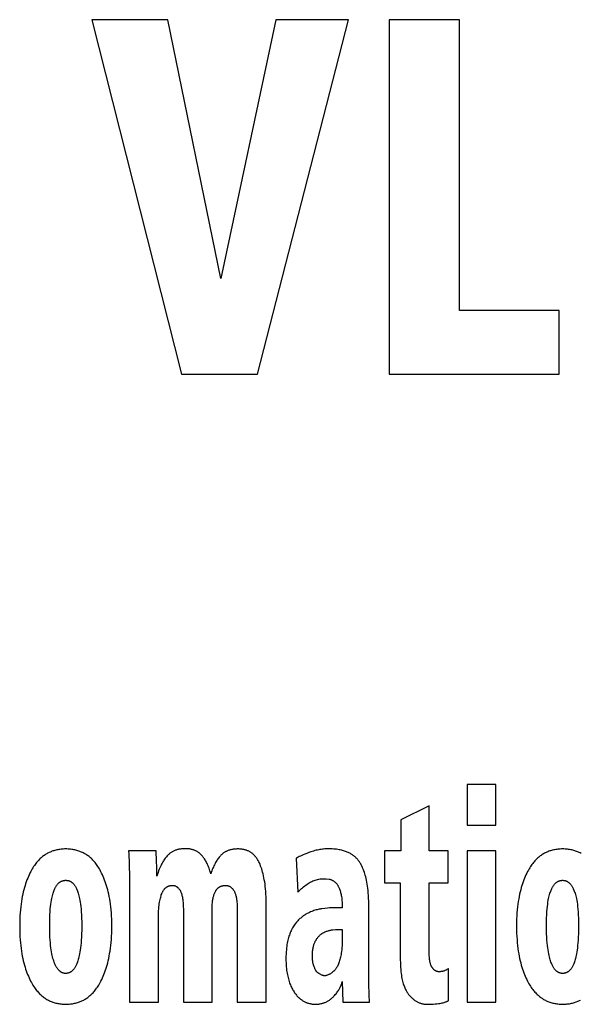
# Model space of a CAD drawing. Extents: x 0 to 594, y 0 to 420.
# Tile 21 of 157: x 66.86 to 69.08, y 249.11 to 252.99. Entities that reach past the tile are written whole.
import ezdxf

# ---------------------------------------------------------------- set-up
doc = ezdxf.new("R2010")
doc.units = 0
doc.header["$LTSCALE"] = 32.67
doc.layers.get('0').update_dxf_attribs({"linetype": 'CONTINUOUS'})

msp = doc.modelspace()

# ---------------------------------------------------------------- linework, layer by layer
at = {"color": 7, "linetype": 'CONTINUOUS'}
for p, q in [((67.1475, 252.9939), (67.5018, 251.5939)), ((67.4476, 252.9939), (67.1475, 252.9939)), ((67.6574, 251.9721), (67.4476, 252.9939)), ((67.875, 252.9939), (67.6574, 251.9721)), ((67.8019, 251.5939), (68.1613, 252.9939)), ((68.1613, 252.9939), (67.875, 252.9939)), ((68.3221, 252.9939), (68.3221, 251.5939)), ((68.5999, 252.9939), (68.3221, 252.9939)), ((68.5999, 251.8457), (68.5999, 252.9939)), ((68.9946, 251.8457), (68.5999, 251.8457)), ((68.9946, 251.5939), (68.9946, 251.8457)), ((67.5018, 251.5939), (67.8019, 251.5939)), ((68.3221, 251.5939), (68.9946, 251.5939)), ((68.6301, 249.9738), (68.6301, 249.8137)), ((68.7443, 249.9738), (68.6301, 249.9738)), ((68.7443, 249.8137), (68.7443, 249.9738)), ((68.4807, 249.8898), (68.3691, 249.8338)), ((68.4807, 249.7112), (68.4807, 249.8898)), ((68.3691, 249.8338), (68.3691, 249.7112)), ((68.6301, 249.8137), (68.7443, 249.8137)), ((67.4012, 249.7112), (67.2929, 249.7112)), ((68.3042, 249.7112), (68.3042, 249.5847)), ((68.3691, 249.7112), (68.3042, 249.7112)), ((68.5552, 249.7112), (68.4807, 249.7112)), ((68.5552, 249.5847), (68.5552, 249.7112)), ((68.6301, 249.7112), (68.6301, 249.1139)), ((68.7443, 249.7112), (68.6301, 249.7112)), ((68.7443, 249.1139), (68.7443, 249.7112)), ((67.9554, 249.6827), (67.9609, 249.5483)), ((67.2958, 249.6063), (67.2958, 249.1139)), ((68.0204, 249.5926), (68.0443, 249.6004)), ((68.073, 249.6013), (68.0854, 249.6004)), ((68.3042, 249.5847), (68.3666, 249.5847)), ((68.3666, 249.5847), (68.3666, 249.2813)), ((68.4807, 249.3093), (68.4807, 249.5847)), ((68.4807, 249.5847), (68.5552, 249.5847)), ((67.5091, 249.4817), (67.5091, 249.1139)), ((67.6232, 249.1139), (67.6232, 249.4923)), ((67.722, 249.4811), (67.722, 249.1139)), ((67.8365, 249.1139), (67.8365, 249.5047)), ((68.1371, 249.4867), (68.1023, 249.4867)), ((68.2417, 249.2824), (68.2417, 249.5002)), ((67.4103, 249.1139), (67.4103, 249.4487)), ((68.1371, 249.4016), (68.1371, 249.3669)), ((68.2419, 249.2411), (68.2417, 249.2824)), ((68.2422, 249.2045), (68.2419, 249.2411)), ((68.5571, 249.1201), (68.5571, 249.2471)), ((68.1371, 249.1962), (68.1397, 249.1139)), ((67.2958, 249.1139), (67.4103, 249.1139)), ((67.5091, 249.1139), (67.6232, 249.1139)), ((67.722, 249.1139), (67.8365, 249.1139)), ((68.1397, 249.1139), (68.2447, 249.1139)), ((68.6301, 249.1139), (68.7443, 249.1139))]:
    msp.add_line(p, q, dxfattribs=at)
for points in [[(67.0444, 249.7191), (67.0395, 249.719), (67.0348, 249.7188), (67.0302, 249.7185), (67.0257, 249.7181), (67.0213, 249.7176), (67.0171, 249.717), (67.0129, 249.7162), (67.0089, 249.7154), (67.0049, 249.7145), (67.001, 249.7134), (66.9972, 249.7123), (66.9935, 249.7111), (66.9898, 249.7098), (66.9863, 249.7084), (66.9827, 249.7069), (66.9793, 249.7054), (66.9758, 249.7037), (66.9725, 249.7019), (66.9691, 249.7001), (66.9659, 249.6981), (66.9626, 249.696), (66.9594, 249.6938), (66.9563, 249.6916), (66.9531, 249.6892), (66.95, 249.6866), (66.947, 249.684), (66.9439, 249.6812), (66.9409, 249.6783), (66.9379, 249.6753), (66.9349, 249.6721), (66.932, 249.6688), (66.929, 249.6653), (66.9261, 249.6616), (66.9232, 249.6578), (66.9204, 249.6537), (66.9175, 249.6495), (66.9147, 249.645), (66.9119, 249.6404), (66.9091, 249.6354)], [(67.18, 249.6355), (67.1773, 249.6404), (67.1745, 249.645), (67.1717, 249.6494), (67.1689, 249.6537), (67.1661, 249.6577), (67.1632, 249.6615), (67.1603, 249.6652), (67.1574, 249.6687), (67.1545, 249.672), (67.1516, 249.6752), (67.1486, 249.6782), (67.1456, 249.6811), (67.1426, 249.6838), (67.1395, 249.6865), (67.1364, 249.689), (67.1333, 249.6914), (67.1301, 249.6937), (67.127, 249.6959), (67.1237, 249.6979), (67.1204, 249.6999), (67.1171, 249.7018), (67.1137, 249.7035), (67.1103, 249.7052), (67.1068, 249.7068), (67.1033, 249.7083), (67.0997, 249.7097), (67.096, 249.711), (67.0922, 249.7122), (67.0884, 249.7134), (67.0845, 249.7144), (67.0805, 249.7153), (67.0764, 249.7162), (67.0722, 249.7169), (67.0678, 249.7176), (67.0634, 249.7181), (67.0588, 249.7185), (67.0542, 249.7188), (67.0493, 249.719), (67.0444, 249.7191)], [(67.2929, 249.7112), (67.2936, 249.7005), (67.2942, 249.6879), (67.2948, 249.674), (67.2952, 249.6589), (67.2955, 249.6426), (67.2957, 249.625), (67.2958, 249.6063)], [(67.4045, 249.6116), (67.4044, 249.6315), (67.4041, 249.6503), (67.4036, 249.668), (67.4029, 249.6845), (67.4021, 249.6989), (67.4012, 249.7112)], [(67.5164, 249.7202), (67.5124, 249.7201), (67.5086, 249.72), (67.5049, 249.7197), (67.5014, 249.7194), (67.498, 249.7189), (67.4948, 249.7184), (67.4916, 249.7178), (67.4886, 249.7171), (67.4857, 249.7164), (67.4828, 249.7156), (67.4801, 249.7147), (67.4775, 249.7137), (67.4749, 249.7127), (67.4724, 249.7116), (67.47, 249.7105), (67.4676, 249.7093), (67.4653, 249.708), (67.4631, 249.7067), (67.4609, 249.7053), (67.4587, 249.7038), (67.4566, 249.7023), (67.4546, 249.7006), (67.4526, 249.699), (67.4506, 249.6972), (67.4487, 249.6954), (67.4468, 249.6934), (67.4449, 249.6914)], [(67.5822, 249.6933), (67.5805, 249.6952), (67.5787, 249.697), (67.5769, 249.6987), (67.5751, 249.7004), (67.5732, 249.7019), (67.5713, 249.7035), (67.5694, 249.7049), (67.5674, 249.7063), (67.5653, 249.7076), (67.5632, 249.7088), (67.5611, 249.71), (67.5589, 249.7112), (67.5567, 249.7122), (67.5544, 249.7132), (67.552, 249.7142), (67.5495, 249.7151), (67.547, 249.7159), (67.5444, 249.7167), (67.5417, 249.7174), (67.539, 249.718), (67.5361, 249.7185), (67.5331, 249.719), (67.53, 249.7194), (67.5268, 249.7198), (67.5235, 249.72), (67.52, 249.7201), (67.5164, 249.7202)], [(67.7253, 249.7191), (67.7212, 249.719), (67.7172, 249.7189), (67.7135, 249.7186), (67.7099, 249.7183), (67.7065, 249.7178), (67.7033, 249.7173), (67.7001, 249.7167), (67.6971, 249.7161), (67.6942, 249.7153), (67.6915, 249.7146), (67.6888, 249.7137), (67.6862, 249.7128), (67.6837, 249.7118), (67.6813, 249.7108), (67.679, 249.7097), (67.6767, 249.7086), (67.6745, 249.7074), (67.6724, 249.7062), (67.6703, 249.7049), (67.6683, 249.7035), (67.6664, 249.7021), (67.6645, 249.7007), (67.6627, 249.6991), (67.6609, 249.6975), (67.6591, 249.6959), (67.6574, 249.6941), (67.6557, 249.6923)], [(67.8125, 249.6574), (67.811, 249.6611), (67.8094, 249.6646), (67.8078, 249.668), (67.8061, 249.6711), (67.8045, 249.6741), (67.8028, 249.677), (67.8011, 249.6797), (67.7993, 249.6822), (67.7976, 249.6847), (67.7958, 249.687), (67.794, 249.6892), (67.7921, 249.6913), (67.7903, 249.6933), (67.7884, 249.6952), (67.7865, 249.6971), (67.7845, 249.6988), (67.7826, 249.7005), (67.7806, 249.702), (67.7785, 249.7035), (67.7764, 249.705), (67.7743, 249.7063), (67.7722, 249.7076), (67.77, 249.7088), (67.7677, 249.71), (67.7654, 249.7111), (67.763, 249.7121), (67.7606, 249.7131), (67.7582, 249.714), (67.7556, 249.7148), (67.753, 249.7156), (67.7503, 249.7163), (67.7475, 249.7169), (67.7447, 249.7174), (67.7417, 249.7179), (67.7387, 249.7183), (67.7355, 249.7186), (67.7322, 249.7189), (67.7288, 249.719), (67.7253, 249.7191)], [(68.0131, 249.7076), (68.0049, 249.7047), (67.9971, 249.7018), (67.9896, 249.6989), (67.9826, 249.696)], [(68.0777, 249.7195), (68.0729, 249.7194), (68.0682, 249.7191), (68.0634, 249.7187), (68.0586, 249.7182), (68.0538, 249.7176), (68.049, 249.7168), (68.0441, 249.7159), (68.0391, 249.7149), (68.0341, 249.7138), (68.029, 249.7125), (68.0238, 249.711), (68.0185, 249.7094), (68.0131, 249.7076)], [(68.1602, 249.7055), (68.157, 249.7069), (68.1535, 249.7083), (68.15, 249.7096), (68.1462, 249.7109), (68.1423, 249.7121), (68.1382, 249.7132), (68.1339, 249.7143), (68.1294, 249.7153), (68.1247, 249.7162), (68.1198, 249.717), (68.1146, 249.7177), (68.1092, 249.7183), (68.1034, 249.7188), (68.0975, 249.7192), (68.0912, 249.7195), (68.0846, 249.7196), (68.0777, 249.7195)], [(68.2099, 249.66), (68.2081, 249.6629), (68.2064, 249.6658), (68.2046, 249.6685), (68.2027, 249.6712), (68.2008, 249.6738), (68.1988, 249.6763), (68.1967, 249.6787), (68.1946, 249.681), (68.1924, 249.6833), (68.1902, 249.6855), (68.1879, 249.6876), (68.1855, 249.6896), (68.1831, 249.6916), (68.1805, 249.6936), (68.1779, 249.6954), (68.1752, 249.6972), (68.1724, 249.699), (68.1695, 249.7007), (68.1666, 249.7023), (68.1634, 249.7039), (68.1602, 249.7055)], [(69.0078, 249.7191), (69.003, 249.719), (68.9982, 249.7188), (68.9936, 249.7185), (68.9892, 249.7181), (68.9848, 249.7176), (68.9805, 249.717), (68.9764, 249.7162), (68.9723, 249.7154), (68.9684, 249.7145), (68.9645, 249.7134), (68.9607, 249.7123), (68.957, 249.7111), (68.9533, 249.7098), (68.9497, 249.7084), (68.9462, 249.7069), (68.9427, 249.7054), (68.9393, 249.7037), (68.9359, 249.7019), (68.9326, 249.7001), (68.9293, 249.6981), (68.9261, 249.696), (68.9229, 249.6938), (68.9197, 249.6916), (68.9166, 249.6892), (68.9135, 249.6866), (68.9104, 249.684), (68.9074, 249.6812), (68.9043, 249.6783), (68.9014, 249.6753), (68.8984, 249.6721), (68.8954, 249.6688), (68.8925, 249.6653), (68.8896, 249.6616), (68.8867, 249.6578), (68.8838, 249.6537), (68.881, 249.6495), (68.8781, 249.645), (68.8753, 249.6404), (68.8725, 249.6354)], [(69.0806, 249.7018), (69.0772, 249.7035), (69.0738, 249.7052), (69.0703, 249.7068), (69.0667, 249.7083), (69.0631, 249.7097), (69.0594, 249.711), (69.0557, 249.7122), (69.0519, 249.7134), (69.0479, 249.7144), (69.0439, 249.7153), (69.0398, 249.7162), (69.0356, 249.7169), (69.0313, 249.7176), (69.0269, 249.7181), (69.0223, 249.7185), (69.0176, 249.7188), (69.0128, 249.719), (69.0078, 249.7191)], [(67.4449, 249.6914), (67.4424, 249.6885), (67.4399, 249.6854), (67.4374, 249.6822), (67.435, 249.6788), (67.4326, 249.6753), (67.4302, 249.6716), (67.4278, 249.6677), (67.4254, 249.6636), (67.4231, 249.6592), (67.4208, 249.6546), (67.4184, 249.6496), (67.4161, 249.6444), (67.4138, 249.6388), (67.4115, 249.6328), (67.4091, 249.6263), (67.4068, 249.6192), (67.4045, 249.6116)], [(67.6177, 249.6205), (67.616, 249.6267), (67.6142, 249.6326), (67.6124, 249.6381), (67.6105, 249.6433), (67.6087, 249.6483), (67.6067, 249.6529), (67.6048, 249.6574), (67.6028, 249.6616), (67.6008, 249.6655), (67.5988, 249.6693), (67.5968, 249.6729), (67.5947, 249.6762), (67.5927, 249.6795), (67.5906, 249.6825), (67.5885, 249.6854), (67.5864, 249.6882), (67.5843, 249.6908), (67.5822, 249.6933)], [(67.6557, 249.6923), (67.6532, 249.6894), (67.6507, 249.6864), (67.6482, 249.6833), (67.6458, 249.68), (67.6434, 249.6766), (67.6411, 249.673), (67.6388, 249.6693), (67.6365, 249.6654), (67.6342, 249.6613), (67.632, 249.657), (67.6299, 249.6525), (67.6277, 249.6478), (67.6256, 249.6429), (67.6236, 249.6377), (67.6216, 249.6323), (67.6196, 249.6266), (67.6177, 249.6205)], [(67.9826, 249.696), (67.9768, 249.6935), (67.9716, 249.6911), (67.9669, 249.6888), (67.9626, 249.6867), (67.9588, 249.6846), (67.9554, 249.6827)], [(66.9091, 249.6354), (66.9059, 249.6295), (66.9028, 249.6233), (66.8997, 249.617), (66.8968, 249.6104), (66.8939, 249.6037), (66.8911, 249.5967), (66.8885, 249.5895), (66.8859, 249.582), (66.8834, 249.5743), (66.881, 249.5663), (66.8787, 249.558), (66.8766, 249.5495), (66.8745, 249.5405), (66.8726, 249.5313), (66.8708, 249.5217), (66.8692, 249.5117), (66.8677, 249.5013), (66.8664, 249.4904), (66.8652, 249.4791), (66.8642, 249.4673), (66.8634, 249.455), (66.8628, 249.4421), (66.8624, 249.4286), (66.8623, 249.4145)], [(67.2264, 249.4145), (67.2263, 249.4285), (67.2259, 249.442), (67.2254, 249.4548), (67.2246, 249.4671), (67.2236, 249.4788), (67.2224, 249.4901), (67.2211, 249.5009), (67.2196, 249.5114), (67.218, 249.5214), (67.2162, 249.531), (67.2143, 249.5402), (67.2123, 249.5492), (67.2101, 249.5578), (67.2079, 249.5661), (67.2055, 249.5741), (67.2031, 249.5818), (67.2005, 249.5893), (67.1978, 249.5965), (67.1951, 249.6035), (67.1922, 249.6103), (67.1893, 249.6169), (67.1863, 249.6233), (67.1832, 249.6294), (67.18, 249.6355)], [(67.8365, 249.5047), (67.8364, 249.5174), (67.8361, 249.5295), (67.8355, 249.5408), (67.8348, 249.5516), (67.834, 249.5618), (67.8329, 249.5715), (67.8318, 249.5807), (67.8305, 249.5894), (67.8291, 249.5977), (67.8276, 249.6056), (67.826, 249.6131), (67.8243, 249.6203), (67.8225, 249.6272), (67.8207, 249.6338), (67.8187, 249.64), (67.8167, 249.6461), (67.8146, 249.6518), (67.8125, 249.6574)], [(68.2417, 249.5002), (68.2416, 249.5127), (68.2413, 249.5243), (68.2408, 249.5352), (68.2401, 249.5454), (68.2392, 249.5551), (68.2382, 249.5641), (68.2371, 249.5727), (68.2358, 249.5807), (68.2345, 249.5883), (68.233, 249.5956), (68.2315, 249.6024), (68.2298, 249.609), (68.2281, 249.6152), (68.2263, 249.6211), (68.2245, 249.6267), (68.2226, 249.6321), (68.2206, 249.6373), (68.2186, 249.6422), (68.2165, 249.6469), (68.2143, 249.6514), (68.2121, 249.6558), (68.2099, 249.66)], [(68.8725, 249.6354), (68.8693, 249.6295), (68.8662, 249.6233), (68.8632, 249.617), (68.8602, 249.6104), (68.8574, 249.6037), (68.8546, 249.5967), (68.8519, 249.5895), (68.8493, 249.582), (68.8469, 249.5743), (68.8445, 249.5663), (68.8422, 249.558), (68.84, 249.5495), (68.838, 249.5405), (68.8361, 249.5313), (68.8343, 249.5217), (68.8327, 249.5117), (68.8312, 249.5013), (68.8298, 249.4904), (68.8286, 249.4791), (68.8276, 249.4673), (68.8268, 249.455), (68.8263, 249.4421), (68.8259, 249.4286), (68.8258, 249.4145)], [(66.9809, 249.4145), (66.981, 249.431), (66.9813, 249.4459), (66.9818, 249.4592), (66.9826, 249.4712), (66.9834, 249.4821), (66.9844, 249.4919), (66.9855, 249.5009), (66.9867, 249.5089), (66.9879, 249.5163), (66.9892, 249.523), (66.9905, 249.5291), (66.9918, 249.5346), (66.9932, 249.5397), (66.9946, 249.5443), (66.9959, 249.5486), (66.9973, 249.5525), (66.9987, 249.5561), (67.0001, 249.5594), (67.0015, 249.5624), (67.0028, 249.5652), (67.0042, 249.5678), (67.0056, 249.5701), (67.0069, 249.5723), (67.0082, 249.5744), (67.0096, 249.5763), (67.0109, 249.578), (67.0122, 249.5796), (67.0135, 249.5811), (67.0149, 249.5825), (67.0162, 249.5838), (67.0175, 249.585), (67.0188, 249.5862), (67.0201, 249.5872), (67.0214, 249.5882), (67.0227, 249.589), (67.024, 249.5899), (67.0253, 249.5906), (67.0267, 249.5913), (67.028, 249.5919), (67.0294, 249.5925), (67.0308, 249.5931), (67.0322, 249.5935), (67.0336, 249.5939), (67.035, 249.5943), (67.0365, 249.5946), (67.038, 249.5949), (67.0395, 249.5951), (67.0411, 249.5952), (67.0427, 249.5953), (67.0444, 249.5954)], [(67.0444, 249.5954), (67.046, 249.5953), (67.0475, 249.5952), (67.049, 249.5951), (67.0505, 249.5949), (67.052, 249.5946), (67.0534, 249.5943), (67.0548, 249.594), (67.0562, 249.5936), (67.0575, 249.5931), (67.0588, 249.5926), (67.0602, 249.592), (67.0615, 249.5914), (67.0628, 249.5907), (67.0641, 249.59), (67.0654, 249.5892), (67.0667, 249.5883), (67.068, 249.5873), (67.0692, 249.5863), (67.0705, 249.5852), (67.0718, 249.584), (67.0731, 249.5827), (67.0744, 249.5813), (67.0757, 249.5798), (67.077, 249.5782), (67.0783, 249.5765), (67.0797, 249.5746), (67.081, 249.5726), (67.0824, 249.5704), (67.0837, 249.568), (67.0851, 249.5654), (67.0865, 249.5626), (67.0879, 249.5595), (67.0892, 249.5562), (67.0906, 249.5526), (67.092, 249.5487), (67.0934, 249.5444), (67.0948, 249.5397), (67.0962, 249.5346), (67.0975, 249.529), (67.0989, 249.5229), (67.1002, 249.5162), (67.1014, 249.5088), (67.1026, 249.5006), (67.1037, 249.4917), (67.1047, 249.4818), (67.1056, 249.471), (67.1064, 249.4589), (67.107, 249.4456), (67.1074, 249.4309), (67.1075, 249.4145)], [(67.9934, 249.5763), (67.9981, 249.5796), (68.0026, 249.5825), (68.0067, 249.5851), (68.0105, 249.5874), (68.0141, 249.5894), (68.0174, 249.5911), (68.0204, 249.5926)], [(68.0443, 249.6004), (68.0496, 249.6008), (68.0546, 249.6011), (68.0591, 249.6013), (68.0631, 249.6015), (68.0667, 249.6015)], [(68.0667, 249.6015), (68.0683, 249.6015), (68.0704, 249.6014), (68.073, 249.6013)], [(68.0854, 249.6004), (68.0869, 249.6), (68.0885, 249.5996), (68.09, 249.599), (68.0916, 249.5984), (68.0933, 249.5977), (68.095, 249.597), (68.0967, 249.5961), (68.0986, 249.5951), (68.1004, 249.594), (68.1024, 249.5927), (68.1044, 249.5914), (68.1065, 249.5898), (68.1087, 249.5881)], [(68.1087, 249.5881), (68.1098, 249.5871), (68.111, 249.5861), (68.1121, 249.585), (68.1132, 249.5838), (68.1144, 249.5824), (68.1155, 249.581), (68.1166, 249.5795), (68.1178, 249.5779), (68.119, 249.5761), (68.1201, 249.5741), (68.1213, 249.5719), (68.1225, 249.5696), (68.1238, 249.567), (68.125, 249.5642), (68.1263, 249.5611), (68.1275, 249.5576), (68.1288, 249.5538)], [(68.9443, 249.4145), (68.9444, 249.431), (68.9448, 249.4459), (68.9453, 249.4592), (68.946, 249.4712), (68.9469, 249.4821), (68.9479, 249.4919), (68.949, 249.5009), (68.9501, 249.5089), (68.9514, 249.5163), (68.9526, 249.523), (68.9539, 249.5291), (68.9553, 249.5346), (68.9566, 249.5397), (68.958, 249.5443), (68.9594, 249.5486), (68.9608, 249.5525), (68.9622, 249.5561), (68.9635, 249.5594), (68.9649, 249.5624), (68.9663, 249.5652), (68.9677, 249.5678), (68.969, 249.5701), (68.9704, 249.5723), (68.9717, 249.5744), (68.973, 249.5763), (68.9744, 249.578), (68.9757, 249.5796), (68.977, 249.5811), (68.9783, 249.5825), (68.9796, 249.5838), (68.9809, 249.585), (68.9822, 249.5862), (68.9835, 249.5872), (68.9848, 249.5882), (68.9862, 249.589), (68.9875, 249.5899), (68.9888, 249.5906), (68.9901, 249.5913), (68.9915, 249.5919), (68.9928, 249.5925), (68.9942, 249.5931), (68.9956, 249.5935), (68.997, 249.5939), (68.9985, 249.5943), (68.9999, 249.5946), (69.0015, 249.5949), (69.003, 249.5951), (69.0046, 249.5952), (69.0062, 249.5953), (69.0078, 249.5954)], [(69.0078, 249.5954), (69.0094, 249.5953), (69.011, 249.5952), (69.0125, 249.5951), (69.014, 249.5949), (69.0154, 249.5946), (69.0168, 249.5943), (69.0182, 249.594), (69.0196, 249.5936), (69.021, 249.5931), (69.0223, 249.5926), (69.0236, 249.592), (69.0249, 249.5914), (69.0262, 249.5907), (69.0275, 249.59), (69.0288, 249.5892), (69.0301, 249.5883), (69.0314, 249.5873), (69.0327, 249.5863), (69.034, 249.5852), (69.0353, 249.584), (69.0366, 249.5827), (69.0379, 249.5813), (69.0392, 249.5798), (69.0405, 249.5782), (69.0418, 249.5765), (69.0431, 249.5746), (69.0445, 249.5726), (69.0458, 249.5704), (69.0472, 249.568), (69.0486, 249.5654), (69.0499, 249.5626), (69.0513, 249.5595), (69.0527, 249.5562), (69.0541, 249.5526), (69.0555, 249.5487), (69.0569, 249.5444), (69.0583, 249.5397), (69.0596, 249.5346), (69.061, 249.529), (69.0623, 249.5229), (69.0636, 249.5162), (69.0649, 249.5088), (69.0661, 249.5006), (69.0672, 249.4917), (69.0682, 249.4818), (69.0691, 249.471), (69.0698, 249.4589), (69.0704, 249.4456), (69.0708, 249.4309), (69.071, 249.4145)], [(67.4235, 249.5413), (67.4245, 249.5439), (67.4255, 249.5462), (67.4265, 249.5484), (67.4275, 249.5504), (67.4286, 249.5524), (67.4296, 249.5542), (67.4307, 249.5558), (67.4318, 249.5574), (67.4329, 249.5589), (67.4341, 249.5603), (67.4352, 249.5616), (67.4364, 249.5629), (67.4376, 249.564), (67.4388, 249.5651), (67.44, 249.5661), (67.4412, 249.5671), (67.4425, 249.568), (67.4438, 249.5689), (67.4451, 249.5697), (67.4464, 249.5704), (67.4478, 249.5711), (67.4492, 249.5718), (67.4506, 249.5724), (67.4521, 249.5729), (67.4536, 249.5734), (67.4552, 249.5738), (67.4568, 249.5742), (67.4585, 249.5746), (67.4602, 249.5749), (67.462, 249.5751), (67.4638, 249.5753), (67.4658, 249.5754)], [(67.4658, 249.5754), (67.4669, 249.5754), (67.468, 249.5753), (67.4691, 249.5753), (67.4702, 249.5752), (67.4713, 249.575), (67.4724, 249.5748), (67.4734, 249.5745), (67.4745, 249.5742), (67.4756, 249.5739), (67.4766, 249.5735), (67.4777, 249.573), (67.4788, 249.5725), (67.4799, 249.572), (67.4809, 249.5714), (67.482, 249.5707), (67.4832, 249.5699), (67.4843, 249.5691), (67.4854, 249.5682), (67.4866, 249.5672), (67.4877, 249.5661), (67.4889, 249.565), (67.4901, 249.5637), (67.4913, 249.5623), (67.4926, 249.5607), (67.4938, 249.5591), (67.4951, 249.5573)], [(67.4951, 249.5573), (67.4959, 249.5561), (67.4966, 249.5549), (67.4974, 249.5535), (67.4982, 249.552), (67.4989, 249.5503), (67.4997, 249.5485), (67.5005, 249.5465), (67.5013, 249.5442), (67.5021, 249.5417), (67.5029, 249.5389), (67.5037, 249.5358), (67.5044, 249.5324), (67.5052, 249.5285), (67.5059, 249.5241), (67.5066, 249.5191), (67.5073, 249.5135), (67.5079, 249.5071), (67.5084, 249.4998), (67.5088, 249.4914), (67.5091, 249.4817)], [(67.6232, 249.4923), (67.6233, 249.497), (67.6235, 249.5015), (67.6237, 249.5058), (67.6241, 249.5099), (67.6246, 249.5138), (67.6251, 249.5176), (67.6258, 249.5212), (67.6265, 249.5247), (67.6273, 249.5281), (67.6281, 249.5314), (67.6291, 249.5346), (67.6301, 249.5377), (67.6311, 249.5406), (67.6323, 249.5435), (67.6334, 249.5463), (67.6347, 249.5491), (67.636, 249.5517)], [(67.636, 249.5517), (67.6369, 249.5534), (67.6378, 249.5549), (67.6388, 249.5564), (67.6397, 249.5578), (67.6407, 249.5591), (67.6417, 249.5604), (67.6427, 249.5615), (67.6437, 249.5627), (67.6448, 249.5637), (67.6459, 249.5647), (67.647, 249.5657), (67.6481, 249.5666), (67.6493, 249.5675), (67.6505, 249.5683), (67.6517, 249.5691), (67.653, 249.5698), (67.6543, 249.5705), (67.6557, 249.5711), (67.6571, 249.5717), (67.6585, 249.5723), (67.66, 249.5728), (67.6616, 249.5733), (67.6632, 249.5737), (67.6649, 249.5741), (67.6667, 249.5745), (67.6685, 249.5748), (67.6705, 249.575), (67.6725, 249.5752), (67.6746, 249.5753)], [(67.6746, 249.5753), (67.6761, 249.5753), (67.6775, 249.5753), (67.6788, 249.5752), (67.6802, 249.575), (67.6815, 249.5749), (67.6828, 249.5746), (67.6841, 249.5743), (67.6853, 249.574), (67.6866, 249.5736), (67.6878, 249.5732), (67.689, 249.5727), (67.6903, 249.5722), (67.6915, 249.5716), (67.6927, 249.571), (67.6938, 249.5703), (67.695, 249.5695), (67.6962, 249.5687), (67.6974, 249.5678), (67.6985, 249.5669), (67.6997, 249.5659), (67.7009, 249.5648), (67.702, 249.5636), (67.7032, 249.5624), (67.7043, 249.561), (67.7055, 249.5596), (67.7066, 249.558), (67.7077, 249.5564), (67.7089, 249.5546)], [(67.7089, 249.5546), (67.7097, 249.5532), (67.7106, 249.5515), (67.7115, 249.5498), (67.7123, 249.5479), (67.7132, 249.5458), (67.7141, 249.5435), (67.7149, 249.541), (67.7158, 249.5383), (67.7166, 249.5353), (67.7174, 249.532), (67.7182, 249.5283), (67.7189, 249.5243), (67.7196, 249.5199), (67.7202, 249.515), (67.7208, 249.5095), (67.7213, 249.5035), (67.7216, 249.4968), (67.7219, 249.4894), (67.722, 249.4811)], [(67.9609, 249.5483), (67.9647, 249.5521), (67.9684, 249.5557), (67.9723, 249.5593), (67.9762, 249.5628), (67.9802, 249.5662), (67.9844, 249.5695), (67.9888, 249.5729), (67.9934, 249.5763)], [(68.1288, 249.5538), (68.1298, 249.5506), (68.1307, 249.5473), (68.1316, 249.5437), (68.1325, 249.5397), (68.1333, 249.5355), (68.1341, 249.5309), (68.1348, 249.526), (68.1355, 249.5206), (68.136, 249.5148), (68.1365, 249.5086), (68.1368, 249.5019), (68.1371, 249.4946), (68.1371, 249.4867)], [(67.4103, 249.4487), (67.4104, 249.4582), (67.4107, 249.467), (67.4111, 249.4752), (67.4117, 249.4829), (67.4124, 249.49), (67.4131, 249.4967), (67.414, 249.503), (67.415, 249.5089), (67.416, 249.5144), (67.4171, 249.5196), (67.4183, 249.5245), (67.4195, 249.5291), (67.4208, 249.5334), (67.4221, 249.5375), (67.4235, 249.5413)], [(68.0568, 249.4831), (68.053, 249.4826), (68.0492, 249.482), (68.0454, 249.4812), (68.0414, 249.4803), (68.0375, 249.4793), (68.0334, 249.4782), (68.0293, 249.4769), (68.0251, 249.4755), (68.0208, 249.4739), (68.0164, 249.4722), (68.012, 249.4703), (68.0075, 249.4683), (68.003, 249.4661), (67.9983, 249.4637), (67.9936, 249.4611)], [(68.1023, 249.4867), (68.0981, 249.4867), (68.0929, 249.4865), (68.0864, 249.4861), (68.0783, 249.4855), (68.0682, 249.4845), (68.0568, 249.4831)], [(67.9936, 249.4611), (67.9905, 249.4593), (67.9874, 249.4573), (67.9844, 249.4553), (67.9814, 249.4533), (67.9785, 249.4511), (67.9756, 249.4488), (67.9728, 249.4464), (67.97, 249.4439), (67.9672, 249.4413), (67.9645, 249.4386), (67.9618, 249.4357), (67.9591, 249.4327), (67.9564, 249.4296), (67.9538, 249.4263), (67.9512, 249.4228), (67.9486, 249.4192), (67.946, 249.4153), (67.9434, 249.4113), (67.9409, 249.407), (67.9383, 249.4026)], [(66.8623, 249.4145), (66.8624, 249.4002), (66.8628, 249.3865), (66.8634, 249.3734), (66.8642, 249.3609), (66.8652, 249.3489), (66.8664, 249.3374), (66.8677, 249.3264), (66.8692, 249.3158), (66.8709, 249.3056), (66.8727, 249.2959), (66.8746, 249.2865), (66.8766, 249.2775), (66.8788, 249.2688), (66.8811, 249.2604), (66.8834, 249.2524), (66.8859, 249.2446), (66.8885, 249.2372), (66.8911, 249.2299), (66.8938, 249.223), (66.8967, 249.2162), (66.8996, 249.2097), (66.9025, 249.2034), (66.9056, 249.1974), (66.9087, 249.1915)], [(66.9969, 249.277), (66.9954, 249.2818), (66.9939, 249.287), (66.9925, 249.2927), (66.991, 249.2988), (66.9896, 249.3054), (66.9883, 249.3126), (66.987, 249.3205), (66.9858, 249.329), (66.9846, 249.3383), (66.9836, 249.3484), (66.9827, 249.3594), (66.9819, 249.3715), (66.9814, 249.3846), (66.981, 249.3989), (66.9809, 249.4145)], [(67.1075, 249.4145), (67.1074, 249.3987), (67.107, 249.3843), (67.1065, 249.3711), (67.1058, 249.359), (67.1049, 249.3479), (67.1039, 249.3378), (67.1029, 249.3286), (67.1017, 249.3201), (67.1005, 249.3123), (67.0992, 249.3052), (67.0979, 249.2986), (67.0966, 249.2926), (67.0952, 249.2871), (67.0938, 249.282), (67.0924, 249.2774)], [(67.1804, 249.1915), (67.1835, 249.1974), (67.1865, 249.2035), (67.1895, 249.2098), (67.1923, 249.2163), (67.1951, 249.2231), (67.1979, 249.2301), (67.2005, 249.2373), (67.203, 249.2448), (67.2055, 249.2526), (67.2078, 249.2607), (67.2101, 249.2691), (67.2122, 249.2778), (67.2143, 249.2868), (67.2162, 249.2962), (67.2179, 249.306), (67.2196, 249.3161), (67.2211, 249.3267), (67.2224, 249.3377), (67.2236, 249.3492), (67.2246, 249.3612), (67.2254, 249.3737), (67.2259, 249.3867), (67.2263, 249.4003), (67.2264, 249.4145)], [(67.9383, 249.4026), (67.9365, 249.3991), (67.9348, 249.3956), (67.933, 249.3918), (67.9313, 249.3878), (67.9297, 249.3837), (67.9281, 249.3793), (67.9265, 249.3747), (67.9251, 249.3699), (67.9236, 249.3648), (67.9223, 249.3594), (67.921, 249.3537), (67.9198, 249.3477), (67.9187, 249.3414), (67.9177, 249.3347), (67.9168, 249.3277), (67.9161, 249.3202), (67.9154, 249.3123), (67.915, 249.304), (67.9146, 249.2951), (67.9145, 249.2858)], [(68.0612, 249.3876), (68.0649, 249.3895), (68.0684, 249.3912), (68.0718, 249.3927), (68.075, 249.394), (68.0781, 249.3951), (68.0811, 249.3961), (68.084, 249.397), (68.0868, 249.3977), (68.0896, 249.3984), (68.0923, 249.3989), (68.0949, 249.3994), (68.0975, 249.3997), (68.1001, 249.4)], [(68.1001, 249.4), (68.111, 249.4008), (68.1206, 249.4013), (68.1292, 249.4016), (68.1371, 249.4016)], [(68.8258, 249.4145), (68.8259, 249.4002), (68.8263, 249.3865), (68.8268, 249.3734), (68.8277, 249.3609), (68.8287, 249.3489), (68.8298, 249.3374), (68.8312, 249.3264), (68.8327, 249.3158), (68.8343, 249.3056), (68.8361, 249.2959), (68.8381, 249.2865), (68.8401, 249.2775), (68.8423, 249.2688), (68.8445, 249.2604), (68.8469, 249.2524), (68.8494, 249.2446), (68.8519, 249.2372), (68.8546, 249.2299), (68.8573, 249.223), (68.8601, 249.2162), (68.863, 249.2097), (68.866, 249.2034), (68.869, 249.1974), (68.8722, 249.1915)], [(68.9604, 249.277), (68.9589, 249.2818), (68.9574, 249.287), (68.9559, 249.2927), (68.9545, 249.2988), (68.9531, 249.3054), (68.9517, 249.3126), (68.9504, 249.3205), (68.9492, 249.329), (68.9481, 249.3383), (68.9471, 249.3484), (68.9462, 249.3594), (68.9454, 249.3715), (68.9448, 249.3846), (68.9445, 249.3989), (68.9443, 249.4145)], [(69.071, 249.4145), (69.0708, 249.3987), (69.0705, 249.3843), (69.0699, 249.3711), (69.0692, 249.359), (69.0684, 249.3479), (69.0674, 249.3378), (69.0663, 249.3286), (69.0652, 249.3201), (69.0639, 249.3123), (69.0627, 249.3052), (69.0614, 249.2986), (69.06, 249.2926), (69.0587, 249.2871), (69.0573, 249.282), (69.0559, 249.2774)], [(68.0189, 249.297), (68.019, 249.3021), (68.0192, 249.3069), (68.0195, 249.3114), (68.0198, 249.3157), (68.0203, 249.3197), (68.0208, 249.3235), (68.0215, 249.3271), (68.0221, 249.3305), (68.0229, 249.3337), (68.0237, 249.3367), (68.0245, 249.3396), (68.0254, 249.3424), (68.0264, 249.345), (68.0273, 249.3475), (68.0284, 249.3499), (68.0294, 249.3522), (68.0305, 249.3544), (68.0317, 249.3564)], [(68.0317, 249.3564), (68.0335, 249.3595), (68.0352, 249.3623), (68.037, 249.3649), (68.0387, 249.3673), (68.0403, 249.3696), (68.042, 249.3716), (68.0436, 249.3735), (68.0452, 249.3753), (68.0468, 249.377), (68.0484, 249.3785), (68.05, 249.38), (68.0516, 249.3813), (68.0532, 249.3825), (68.0548, 249.3837), (68.0564, 249.3848), (68.0579, 249.3858), (68.0595, 249.3868), (68.0612, 249.3876)], [(68.1371, 249.3669), (68.137, 249.3564), (68.1367, 249.3466), (68.1363, 249.3376), (68.1357, 249.3293), (68.135, 249.3217), (68.1342, 249.3146), (68.1333, 249.3082), (68.1323, 249.3023), (68.1313, 249.2969), (68.1302, 249.2919), (68.1292, 249.2873), (68.128, 249.2831)], [(67.0444, 249.2275), (67.0429, 249.2276), (67.0414, 249.2277), (67.04, 249.2278), (67.0386, 249.228), (67.0372, 249.2282), (67.0359, 249.2285), (67.0345, 249.2289), (67.0332, 249.2293), (67.0319, 249.2297), (67.0306, 249.2302), (67.0293, 249.2308), (67.0281, 249.2314), (67.0268, 249.2321), (67.0255, 249.2329), (67.0243, 249.2337), (67.023, 249.2346), (67.0217, 249.2355), (67.0204, 249.2366), (67.0192, 249.2377), (67.0179, 249.239), (67.0166, 249.2403), (67.0153, 249.2417), (67.0139, 249.2433), (67.0126, 249.245), (67.0113, 249.2468), (67.0099, 249.2488), (67.0085, 249.251), (67.0071, 249.2534), (67.0057, 249.2559), (67.0043, 249.2587), (67.0028, 249.2618), (67.0014, 249.2651), (66.9999, 249.2687), (66.9984, 249.2727), (66.9969, 249.277)], [(67.0924, 249.2774), (67.0911, 249.2732), (67.0897, 249.2694), (67.0884, 249.2659), (67.087, 249.2627), (67.0857, 249.2597), (67.0843, 249.257), (67.083, 249.2544), (67.0817, 249.2521), (67.0803, 249.2499), (67.079, 249.2479), (67.0777, 249.2461), (67.0764, 249.2444), (67.0751, 249.2428), (67.0738, 249.2413), (67.0726, 249.2399), (67.0713, 249.2387), (67.07, 249.2375), (67.0687, 249.2364), (67.0675, 249.2354), (67.0662, 249.2345), (67.0649, 249.2336), (67.0637, 249.2328), (67.0624, 249.2321), (67.0611, 249.2314), (67.0598, 249.2308), (67.0585, 249.2302), (67.0572, 249.2297), (67.0559, 249.2293), (67.0545, 249.2289), (67.0532, 249.2285), (67.0518, 249.2282), (67.0504, 249.228), (67.0489, 249.2278), (67.0474, 249.2277), (67.0459, 249.2276), (67.0444, 249.2275)], [(67.9145, 249.2858), (67.9146, 249.2774), (67.9148, 249.2693), (67.9152, 249.2617), (67.9157, 249.2544), (67.9164, 249.2473), (67.9172, 249.2406), (67.9181, 249.2342), (67.9191, 249.228), (67.9202, 249.2221), (67.9214, 249.2164), (67.9227, 249.2109), (67.9241, 249.2056), (67.9256, 249.2005), (67.9272, 249.1956), (67.9288, 249.1909), (67.9305, 249.1863), (67.9323, 249.1819), (67.9341, 249.1777), (67.936, 249.1735), (67.938, 249.1696), (67.9401, 249.1657), (67.9422, 249.1619), (67.9444, 249.1583), (67.9466, 249.1548)], [(68.0263, 249.2533), (68.0256, 249.2549), (68.0249, 249.2565), (68.0242, 249.2584), (68.0235, 249.2604), (68.0229, 249.2625), (68.0223, 249.2648), (68.0217, 249.2673), (68.0211, 249.27), (68.0206, 249.273), (68.0202, 249.2762), (68.0198, 249.2797), (68.0194, 249.2835), (68.0192, 249.2876), (68.019, 249.2921), (68.0189, 249.297)], [(68.128, 249.2831), (68.1265, 249.278), (68.125, 249.2733), (68.1235, 249.2691), (68.122, 249.2652), (68.1206, 249.2617), (68.1191, 249.2585), (68.1177, 249.2556), (68.1163, 249.2529), (68.1149, 249.2504), (68.1136, 249.2482), (68.1122, 249.2461), (68.1109, 249.2442), (68.1096, 249.2424), (68.1083, 249.2408), (68.107, 249.2393)], [(68.3666, 249.2813), (68.3667, 249.2708), (68.367, 249.2609), (68.3674, 249.2518), (68.368, 249.2432), (68.3688, 249.2352), (68.3697, 249.2278), (68.3707, 249.2208), (68.3717, 249.2142), (68.3729, 249.2081), (68.3741, 249.2023), (68.3754, 249.1969), (68.3768, 249.1918), (68.3782, 249.187), (68.3797, 249.1825), (68.3812, 249.1783), (68.3827, 249.1743), (68.3843, 249.1705), (68.3859, 249.167), (68.3875, 249.1636), (68.3891, 249.1604), (68.3908, 249.1574), (68.3925, 249.1545), (68.3942, 249.1518), (68.396, 249.1493), (68.3977, 249.1469), (68.3995, 249.1445)], [(68.4925, 249.2511), (68.4917, 249.252), (68.491, 249.2531), (68.4903, 249.2543), (68.4896, 249.2555), (68.4889, 249.2569), (68.4882, 249.2585), (68.4874, 249.2602), (68.4867, 249.2621), (68.486, 249.2642), (68.4853, 249.2665), (68.4847, 249.269), (68.484, 249.2718), (68.4834, 249.2749), (68.4828, 249.2784), (68.4822, 249.2823), (68.4817, 249.2866), (68.4813, 249.2913), (68.481, 249.2967), (68.4808, 249.3026), (68.4807, 249.3093)], [(69.0078, 249.2275), (69.0063, 249.2276), (69.0049, 249.2277), (69.0034, 249.2278), (69.002, 249.228), (69.0007, 249.2282), (68.9993, 249.2285), (68.998, 249.2289), (68.9967, 249.2293), (68.9954, 249.2297), (68.9941, 249.2302), (68.9928, 249.2308), (68.9915, 249.2314), (68.9903, 249.2321), (68.989, 249.2329), (68.9877, 249.2337), (68.9864, 249.2346), (68.9852, 249.2355), (68.9839, 249.2366), (68.9826, 249.2377), (68.9813, 249.239), (68.98, 249.2403), (68.9787, 249.2417), (68.9774, 249.2433), (68.9761, 249.245), (68.9747, 249.2468), (68.9734, 249.2488), (68.972, 249.251), (68.9706, 249.2534), (68.9692, 249.2559), (68.9677, 249.2587), (68.9663, 249.2618), (68.9648, 249.2651), (68.9634, 249.2687), (68.9619, 249.2727), (68.9604, 249.277)], [(69.0559, 249.2774), (69.0546, 249.2732), (69.0532, 249.2694), (69.0518, 249.2659), (69.0505, 249.2627), (69.0491, 249.2597), (69.0478, 249.257), (69.0464, 249.2544), (69.0451, 249.2521), (69.0438, 249.2499), (69.0425, 249.2479), (69.0412, 249.2461), (69.0399, 249.2444), (69.0386, 249.2428), (69.0373, 249.2413), (69.036, 249.2399), (69.0347, 249.2387), (69.0335, 249.2375), (69.0322, 249.2364), (69.0309, 249.2354), (69.0297, 249.2345), (69.0284, 249.2336), (69.0271, 249.2328), (69.0259, 249.2321), (69.0246, 249.2314), (69.0233, 249.2308), (69.022, 249.2302), (69.0207, 249.2297), (69.0193, 249.2293), (69.018, 249.2289), (69.0166, 249.2285), (69.0152, 249.2282), (69.0138, 249.228), (69.0124, 249.2278), (69.0109, 249.2277), (69.0094, 249.2276), (69.0078, 249.2275)], [(68.041, 249.2295), (68.0403, 249.23), (68.0396, 249.2306), (68.0389, 249.2312), (68.0381, 249.2319), (68.0374, 249.2326), (68.0366, 249.2334), (68.0358, 249.2343), (68.035, 249.2353), (68.0343, 249.2364), (68.0334, 249.2376), (68.0326, 249.2389), (68.0318, 249.2403), (68.0309, 249.242), (68.03, 249.2438), (68.0291, 249.2458), (68.0282, 249.248), (68.0272, 249.2505), (68.0263, 249.2533)], [(68.107, 249.2393), (68.1034, 249.236), (68.1004, 249.2334), (68.0978, 249.2313), (68.0955, 249.2296), (68.0935, 249.2281), (68.0917, 249.2269), (68.09, 249.2259), (68.0885, 249.2251), (68.0872, 249.2243), (68.0859, 249.2237), (68.0847, 249.2232)], [(68.5196, 249.2343), (68.5183, 249.2343), (68.5171, 249.2344), (68.5158, 249.2345), (68.5146, 249.2347), (68.5135, 249.2349), (68.5123, 249.2352), (68.5112, 249.2355), (68.5101, 249.2358), (68.509, 249.2362), (68.5079, 249.2367), (68.5068, 249.2372), (68.5058, 249.2377), (68.5047, 249.2383), (68.5037, 249.239), (68.5027, 249.2397), (68.5016, 249.2405), (68.5006, 249.2413), (68.4996, 249.2422), (68.4986, 249.2432), (68.4976, 249.2443), (68.4965, 249.2454), (68.4955, 249.2467), (68.4945, 249.248), (68.4935, 249.2495), (68.4925, 249.2511)], [(68.5571, 249.2471), (68.5556, 249.246), (68.5541, 249.2448), (68.5526, 249.2438), (68.551, 249.2427), (68.5494, 249.2418), (68.5478, 249.2409), (68.5461, 249.24), (68.5444, 249.2392), (68.5426, 249.2385), (68.5407, 249.2378), (68.5389, 249.2371), (68.5369, 249.2366), (68.535, 249.236), (68.5329, 249.2356), (68.5309, 249.2352), (68.5287, 249.2349), (68.5265, 249.2346), (68.5243, 249.2344), (68.522, 249.2343), (68.5196, 249.2343)], [(68.0685, 249.2184), (68.0678, 249.2184), (68.0671, 249.2184), (68.0663, 249.2184), (68.0654, 249.2185), (68.0644, 249.2187), (68.0633, 249.2189), (68.0621, 249.2191), (68.0609, 249.2195), (68.0594, 249.22), (68.0579, 249.2205), (68.0561, 249.2212), (68.0542, 249.2221), (68.0521, 249.2231), (68.0497, 249.2243), (68.0471, 249.2258), (68.0442, 249.2275), (68.041, 249.2295)], [(68.0847, 249.2232), (68.0809, 249.2218), (68.0779, 249.2207), (68.0755, 249.2199), (68.0736, 249.2194), (68.0721, 249.219), (68.0709, 249.2187), (68.0699, 249.2185), (68.0691, 249.2184), (68.0685, 249.2184)], [(68.2447, 249.1139), (68.2442, 249.1233), (68.2438, 249.1338), (68.2433, 249.1456), (68.243, 249.1585), (68.2427, 249.1726), (68.2424, 249.188), (68.2422, 249.2045)], [(66.9087, 249.1915), (66.9116, 249.1864), (66.9145, 249.1815), (66.9174, 249.1769), (66.9203, 249.1725), (66.9232, 249.1684), (66.9262, 249.1644), (66.9291, 249.1606), (66.9321, 249.157), (66.9351, 249.1536), (66.9381, 249.1504), (66.9412, 249.1473), (66.9442, 249.1443), (66.9473, 249.1415), (66.9504, 249.1388), (66.9535, 249.1362), (66.9567, 249.1338), (66.9598, 249.1315), (66.963, 249.1293), (66.9663, 249.1272), (66.9696, 249.1252), (66.9729, 249.1233), (66.9763, 249.1215), (66.9797, 249.1198), (66.9832, 249.1182), (66.9867, 249.1167), (66.9903, 249.1153), (66.9939, 249.114), (66.9976, 249.1128), (67.0014, 249.1117), (67.0053, 249.1107), (67.0092, 249.1097), (67.0132, 249.1089), (67.0173, 249.1082), (67.0216, 249.1076), (67.0259, 249.107), (67.0303, 249.1066), (67.0349, 249.1063), (67.0396, 249.1061), (67.0444, 249.1061)], [(67.0444, 249.1061), (67.0492, 249.1061), (67.0538, 249.1063), (67.0584, 249.1066), (67.0628, 249.107), (67.0671, 249.1075), (67.0713, 249.1081), (67.0754, 249.1088), (67.0793, 249.1096), (67.0833, 249.1105), (67.0871, 249.1115), (67.0908, 249.1126), (67.0945, 249.1138), (67.0981, 249.115), (67.1016, 249.1164), (67.1051, 249.1178), (67.1085, 249.1193), (67.1119, 249.1209), (67.1152, 249.1226), (67.1184, 249.1244), (67.1217, 249.1263), (67.1248, 249.1283), (67.128, 249.1304), (67.1311, 249.1326), (67.1342, 249.1349), (67.1372, 249.1373), (67.1402, 249.1399), (67.1432, 249.1425), (67.1462, 249.1453), (67.1492, 249.1482), (67.1521, 249.1513), (67.155, 249.1545), (67.1579, 249.1579), (67.1607, 249.1614), (67.1636, 249.1651), (67.1664, 249.169), (67.1693, 249.173), (67.1721, 249.1773), (67.1749, 249.1818), (67.1776, 249.1865), (67.1804, 249.1915)], [(68.103, 249.1367), (68.1064, 249.1404), (68.1096, 249.144), (68.1125, 249.1474), (68.1151, 249.1508), (68.1176, 249.1542), (68.1199, 249.1574), (68.122, 249.1606), (68.1239, 249.1637), (68.1257, 249.1668), (68.1274, 249.1699), (68.1289, 249.1729), (68.1303, 249.1758), (68.1316, 249.1788), (68.1328, 249.1817), (68.1339, 249.1846), (68.1348, 249.1875), (68.1357, 249.1904), (68.1365, 249.1933), (68.1371, 249.1962)], [(68.8722, 249.1915), (68.875, 249.1864), (68.8779, 249.1815), (68.8808, 249.1769), (68.8837, 249.1725), (68.8867, 249.1684), (68.8896, 249.1644), (68.8926, 249.1606), (68.8956, 249.157), (68.8986, 249.1536), (68.9016, 249.1504), (68.9046, 249.1473), (68.9077, 249.1443), (68.9107, 249.1415), (68.9138, 249.1388), (68.917, 249.1362), (68.9201, 249.1338), (68.9233, 249.1315), (68.9265, 249.1293), (68.9297, 249.1272), (68.933, 249.1252), (68.9364, 249.1233), (68.9397, 249.1215), (68.9431, 249.1198), (68.9466, 249.1182), (68.9501, 249.1167), (68.9537, 249.1153), (68.9574, 249.114), (68.9611, 249.1128), (68.9649, 249.1117), (68.9687, 249.1107), (68.9727, 249.1097), (68.9767, 249.1089), (68.9808, 249.1082), (68.985, 249.1076), (68.9893, 249.107), (68.9938, 249.1066), (68.9983, 249.1063), (69.003, 249.1061), (69.0078, 249.1061)], [(67.9466, 249.1548), (67.9489, 249.1513), (67.9513, 249.1481), (67.9536, 249.1451), (67.9559, 249.1422), (67.9582, 249.1395), (67.9605, 249.1369), (67.9628, 249.1345), (67.9651, 249.1323), (67.9674, 249.1301), (67.9697, 249.1281), (67.972, 249.1262), (67.9744, 249.1244), (67.9767, 249.1227), (67.9791, 249.121), (67.9815, 249.1195), (67.9839, 249.1181), (67.9863, 249.1168), (67.9888, 249.1155), (67.9913, 249.1143), (67.9938, 249.1132), (67.9963, 249.1122), (67.9989, 249.1113), (68.0016, 249.1104), (68.0043, 249.1096), (68.007, 249.1089), (68.0098, 249.1082), (68.0127, 249.1077), (68.0156, 249.1072), (68.0186, 249.1068), (68.0217, 249.1065), (68.0248, 249.1062), (68.0281, 249.1061), (68.0314, 249.1061)], [(68.0314, 249.1061), (68.0348, 249.1061), (68.0381, 249.1062), (68.0412, 249.1065), (68.0443, 249.1068), (68.0474, 249.1072), (68.0503, 249.1077), (68.0532, 249.1082), (68.056, 249.1089), (68.0588, 249.1096), (68.0615, 249.1104), (68.0642, 249.1113), (68.0668, 249.1122), (68.0694, 249.1132), (68.072, 249.1143), (68.0745, 249.1155), (68.077, 249.1167), (68.0794, 249.1181), (68.0819, 249.1195), (68.0843, 249.121), (68.0867, 249.1226), (68.0891, 249.1243), (68.0914, 249.1261), (68.0938, 249.128), (68.0961, 249.13), (68.0984, 249.1321), (68.1007, 249.1344), (68.103, 249.1367)], [(68.3995, 249.1445), (68.402, 249.1415), (68.4045, 249.1387), (68.4069, 249.136), (68.4094, 249.1335), (68.4118, 249.1312), (68.4143, 249.1289), (68.4167, 249.1269), (68.4191, 249.1249), (68.4216, 249.123), (68.424, 249.1213), (68.4265, 249.1197), (68.4289, 249.1182), (68.4314, 249.1167), (68.4338, 249.1154), (68.4363, 249.1142), (68.4388, 249.113), (68.4414, 249.112), (68.4439, 249.111), (68.4465, 249.1101), (68.4491, 249.1093), (68.4517, 249.1086), (68.4544, 249.1079), (68.4571, 249.1073), (68.4598, 249.1068), (68.4626, 249.1064), (68.4655, 249.1061), (68.4683, 249.1059), (68.4713, 249.1057), (68.4743, 249.1056), (68.4774, 249.1057)], [(69.0078, 249.1061), (69.0126, 249.1061), (69.0173, 249.1063), (69.0218, 249.1066), (69.0262, 249.107), (69.0305, 249.1075), (69.0347, 249.1081), (69.0388, 249.1088), (69.0428, 249.1096), (69.0467, 249.1105), (69.0505, 249.1115), (69.0543, 249.1126), (69.0579, 249.1138), (69.0615, 249.115), (69.0651, 249.1164), (69.0685, 249.1178), (69.0719, 249.1193), (69.0753, 249.1209), (69.0786, 249.1226)], [(68.4774, 249.1057), (68.4874, 249.106), (68.4963, 249.1065), (68.5042, 249.1071), (68.5112, 249.1078), (68.5174, 249.1086), (68.5229, 249.1094), (68.5278, 249.1103), (68.5322, 249.1112), (68.5361, 249.1121), (68.5396, 249.113), (68.5427, 249.1139), (68.5455, 249.1148), (68.5479, 249.1157), (68.5502, 249.1166), (68.5522, 249.1175), (68.554, 249.1184), (68.5556, 249.1192), (68.5571, 249.1201)]]:
    msp.add_lwpolyline(points, dxfattribs=at)

doc.saveas('drawing.dxf')
